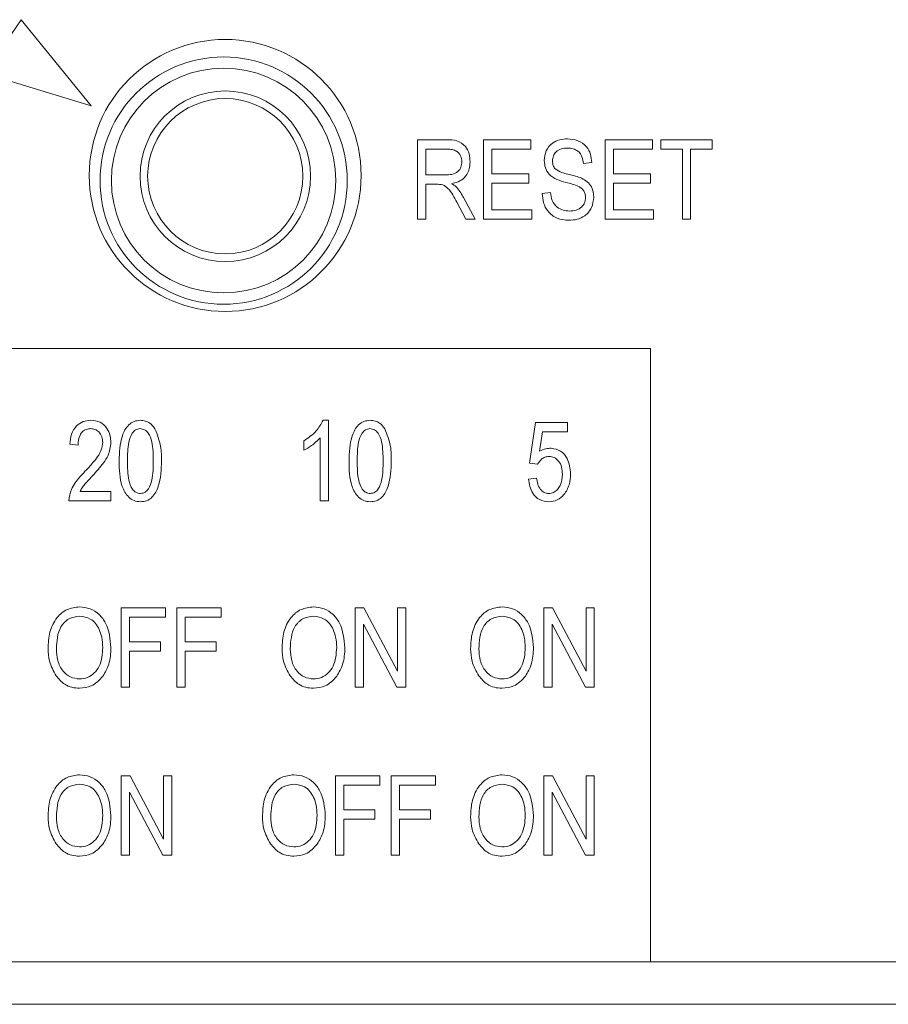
# Model space of a CAD drawing. Header units: inches. Extents: x 2954 to 6480, y 249 to 2776.
# Tile 35 of 105: x 3748 to 3762, y 1383 to 1399. Entities that reach past the tile are written whole.
import ezdxf

# ---------------------------------------------------------------- set-up
doc = ezdxf.new("R2010")
doc.units = ezdxf.units.IN
doc.header["$MEASUREMENT"] = 0
doc.layers.add('PWR_0300HP', color=7, linetype='Continuous')

# ---------------------------------------------------------------- blocks, each defined once
blk = doc.blocks.new('SSW07_FRAME 4')
at = {"lineweight": 9}
for p, q in [((39.2504, 26.929), (39.202, 26.8573)), ((39.4765, 26.6498), (39.2504, 26.929)), ((39.1329, 26.7549), (39.4765, 26.6498)), ((40.5333, 26.2835), (40.5333, 26.5403)), ((40.5333, 26.5403), (40.6276, 26.5403)), ((40.7467, 26.2835), (40.7467, 26.5403)), ((40.7467, 26.5403), (40.9002, 26.5403)), ((40.9002, 26.5403), (40.9002, 26.5103)), ((41.1403, 26.2835), (41.1403, 26.5403)), ((41.1403, 26.5403), (41.2938, 26.5403)), ((41.2938, 26.5403), (41.2938, 26.5103)), ((41.3204, 26.5403), (41.4872, 26.5403)), ((41.3204, 26.5103), (41.3204, 26.5403)), ((41.4872, 26.5403), (41.4872, 26.5103)), ((40.6295, 26.5103), (40.56, 26.5103)), ((40.56, 26.5103), (40.56, 26.4269)), ((40.7734, 26.5103), (40.7734, 26.4302)), ((40.9002, 26.5103), (40.7734, 26.5103)), ((41.2938, 26.5103), (41.167, 26.5103)), ((41.167, 26.5103), (41.167, 26.4302)), ((41.3905, 26.5103), (41.3204, 26.5103)), ((41.3905, 26.2835), (41.3905, 26.5103)), ((41.4872, 26.5103), (41.4172, 26.5103)), ((41.4172, 26.5103), (41.4172, 26.2835)), ((41.097, 26.4669), (41.0703, 26.4636)), ((40.56, 26.4269), (40.6225, 26.4269)), ((40.7734, 26.4302), (40.8935, 26.4302)), ((40.8935, 26.4302), (40.8935, 26.4002)), ((41.167, 26.4302), (41.2871, 26.4302)), ((41.2871, 26.4302), (41.2871, 26.4002)), ((40.56, 26.3969), (40.56, 26.2835)), ((40.594, 26.3969), (40.56, 26.3969)), ((40.8935, 26.4002), (40.7734, 26.4002)), ((40.7734, 26.4002), (40.7734, 26.3135)), ((41.2871, 26.4002), (41.167, 26.4002)), ((41.167, 26.4002), (41.167, 26.3135)), ((40.6825, 26.3537), (40.7201, 26.2835)), ((40.9369, 26.3668), (40.9635, 26.3702)), ((40.6897, 26.2835), (40.6601, 26.3384)), ((40.7734, 26.3135), (40.9035, 26.3135)), ((40.9035, 26.3135), (40.9035, 26.2835)), ((41.167, 26.3135), (41.2971, 26.3135)), ((41.2971, 26.3135), (41.2971, 26.2835)), ((40.56, 26.2835), (40.5333, 26.2835)), ((40.7201, 26.2835), (40.6897, 26.2835)), ((40.9035, 26.2835), (40.7467, 26.2835)), ((41.2971, 26.2835), (41.1403, 26.2835)), ((41.4172, 26.2835), (41.3905, 26.2835)), ((41.2872, 25.8654), (38.513, 25.8654)), ((41.2872, 23.8812), (41.2872, 25.8654)), ((40.2275, 25.633), (40.2448, 25.633)), ((40.2448, 25.633), (40.2448, 25.3728)), ((40.8952, 25.4947), (40.9152, 25.6263)), ((40.9152, 25.6263), (41.0186, 25.6263)), ((41.0186, 25.6263), (41.0186, 25.5963)), ((40.2181, 25.3728), (40.2181, 25.5763)), ((40.9376, 25.5963), (40.9279, 25.5328)), ((41.0186, 25.5963), (40.9376, 25.5963)), ((39.4343, 25.5529), (39.4076, 25.5562)), ((40.1648, 25.5362), (40.1648, 25.5663)), ((40.9219, 25.4909), (40.8952, 25.4947)), ((40.8919, 25.4428), (40.9186, 25.4462)), ((39.441, 25.4028), (39.541, 25.4028)), ((39.541, 25.4028), (39.541, 25.3728)), ((39.541, 25.3728), (39.4043, 25.3728)), ((40.2448, 25.3728), (40.2181, 25.3728)), ((39.5744, 24.7696), (39.5744, 25.0264)), ((39.5744, 25.0264), (39.7178, 25.0264)), ((39.7178, 25.0264), (39.7178, 24.9964)), ((39.7545, 24.7696), (39.7545, 25.0264)), ((39.7545, 25.0264), (39.8979, 25.0264)), ((39.8979, 25.0264), (39.8979, 24.9964)), ((40.3315, 24.7696), (40.3315, 25.0264)), ((40.3315, 25.0264), (40.3599, 25.0264)), ((40.3599, 25.0264), (40.4683, 24.8217)), ((40.4683, 24.8217), (40.4683, 25.0264)), ((40.4683, 25.0264), (40.495, 25.0264)), ((40.495, 25.0264), (40.495, 24.7696)), ((40.9419, 24.7696), (40.9419, 25.0264)), ((40.9419, 25.0264), (40.9703, 25.0264)), ((40.9703, 25.0264), (41.0787, 24.8217)), ((41.0787, 25.0264), (41.1054, 25.0264)), ((41.0787, 24.8217), (41.0787, 25.0264)), ((41.1054, 25.0264), (41.1054, 24.7696)), ((39.7178, 24.9964), (39.6011, 24.9964)), ((39.6011, 24.9964), (39.6011, 24.9164)), ((39.7812, 24.9964), (39.7812, 24.9164)), ((39.8979, 24.9964), (39.7812, 24.9964)), ((40.4664, 24.7696), (40.3582, 24.974)), ((40.3582, 24.974), (40.3582, 24.7696)), ((40.9686, 24.974), (40.9686, 24.7696)), ((41.0768, 24.7696), (40.9686, 24.974)), ((39.6011, 24.9164), (39.7011, 24.9164)), ((39.7011, 24.9164), (39.7011, 24.8863)), ((39.7812, 24.9164), (39.8812, 24.9164)), ((39.8812, 24.9164), (39.8812, 24.8863)), ((39.7011, 24.8863), (39.6011, 24.8863)), ((39.6011, 24.8863), (39.6011, 24.7696)), ((39.8812, 24.8863), (39.7812, 24.8863)), ((39.7812, 24.8863), (39.7812, 24.7696)), ((39.6011, 24.7696), (39.5744, 24.7696)), ((39.7812, 24.7696), (39.7545, 24.7696)), ((40.3582, 24.7696), (40.3315, 24.7696)), ((40.495, 24.7696), (40.4664, 24.7696)), ((40.9686, 24.7696), (40.9419, 24.7696)), ((41.1054, 24.7696), (41.0768, 24.7696)), ((39.5744, 24.2262), (39.5744, 24.4831)), ((39.5744, 24.4831), (39.6028, 24.4831)), ((39.6028, 24.4831), (39.7111, 24.2784)), ((39.7111, 24.2784), (39.7111, 24.4831)), ((39.7111, 24.4831), (39.7378, 24.4831)), ((39.7378, 24.4831), (39.7378, 24.2262)), ((40.2681, 24.2262), (40.2681, 24.4831)), ((40.2681, 24.4831), (40.4116, 24.4831)), ((40.4116, 24.4831), (40.4116, 24.4531)), ((40.4483, 24.2262), (40.4483, 24.4831)), ((40.4483, 24.4831), (40.5917, 24.4831)), ((40.5917, 24.4831), (40.5917, 24.4531)), ((40.9419, 24.4831), (40.9703, 24.4831)), ((40.9419, 24.2262), (40.9419, 24.4831)), ((40.9703, 24.4831), (41.0787, 24.2784)), ((41.0787, 24.2784), (41.0787, 24.4831)), ((41.0787, 24.4831), (41.1054, 24.4831)), ((41.1054, 24.4831), (41.1054, 24.2262)), ((39.6011, 24.4307), (39.6011, 24.2262)), ((39.7092, 24.2262), (39.6011, 24.4307)), ((40.4116, 24.4531), (40.2948, 24.4531)), ((40.2948, 24.4531), (40.2948, 24.373)), ((40.4749, 24.4531), (40.4749, 24.373)), ((40.5917, 24.4531), (40.4749, 24.4531)), ((41.0768, 24.2262), (40.9686, 24.4307)), ((40.9686, 24.4307), (40.9686, 24.2262)), ((40.2948, 24.373), (40.3949, 24.373)), ((40.3949, 24.373), (40.3949, 24.343)), ((40.4749, 24.373), (40.575, 24.373)), ((40.575, 24.373), (40.575, 24.343)), ((40.2948, 24.343), (40.2948, 24.2262)), ((40.3949, 24.343), (40.2948, 24.343)), ((40.4749, 24.343), (40.4749, 24.2262)), ((40.575, 24.343), (40.4749, 24.343)), ((39.6011, 24.2262), (39.5744, 24.2262)), ((39.7378, 24.2262), (39.7092, 24.2262)), ((40.2948, 24.2262), (40.2681, 24.2262)), ((40.4749, 24.2262), (40.4483, 24.2262)), ((40.9686, 24.2262), (40.9419, 24.2262)), ((41.1054, 24.2262), (41.0768, 24.2262)), ((37.5098, 23.8812), (41.2872, 23.8812)), ((41.2872, 23.8812), (43.0992, 23.8812)), ((31.4669, 23.744), (43.9325, 23.744))]:
    blk.add_line(p, q, dxfattribs=at)
for centre, radius in [((39.9107, 26.4251), 0.44), ((39.9057, 26.4085), 0.4), ((39.9057, 26.4085), 0.3633), ((39.9109, 26.4226), 0.2759), ((39.9109, 26.4226), 0.2512)]:
    blk.add_circle(centre, radius, dxfattribs=at)
for points, knots in [([(40.6276, 26.5403), (40.6389, 26.5403), (40.6613, 26.5402), (40.6887, 26.5221), (40.7015, 26.4957), (40.7028, 26.4783), (40.7034, 26.4695)], [0, 0, 0, 0, 0.281496, 0.55826, 0.778928, 1, 1, 1, 1]), ([(40.9435, 26.4733), (40.9446, 26.4841), (40.9469, 26.5058), (40.9672, 26.5298), (40.9926, 26.5421), (41.0096, 26.5431), (41.0181, 26.5436)], [0, 0, 0, 0, 0.2797353, 0.5588713, 0.7791056, 1, 1, 1, 1]), ([(41.0181, 26.5436), (41.0297, 26.5427), (41.0529, 26.5407), (41.0802, 26.5209), (41.0944, 26.4941), (41.0961, 26.476), (41.097, 26.4669)], [0, 0, 0, 0, 0.280193, 0.559096, 0.779298, 1, 1, 1, 1]), ([(40.6767, 26.4694), (40.6761, 26.4761), (40.6748, 26.4894), (40.6614, 26.5039), (40.6451, 26.5096), (40.6347, 26.51), (40.6295, 26.5103)], [0, 0, 0, 0, 0.279823, 0.558119, 0.778722, 1, 1, 1, 1]), ([(41.019, 26.5136), (41.0122, 26.5132), (40.9988, 26.5126), (40.9817, 26.5033), (40.9717, 26.4885), (40.9707, 26.4779), (40.9702, 26.4726)], [0, 0, 0, 0, 0.28094, 0.55998, 0.779756, 1, 1, 1, 1]), ([(41.0703, 26.4636), (41.0693, 26.4711), (41.0673, 26.4861), (41.0548, 26.5042), (41.0367, 26.5126), (41.0249, 26.5133), (41.019, 26.5136)], [0, 0, 0, 0, 0.280754, 0.559305, 0.779214, 1, 1, 1, 1]), ([(40.6225, 26.4269), (40.6299, 26.427), (40.6445, 26.4272), (40.664, 26.4358), (40.6751, 26.452), (40.6762, 26.4636), (40.6767, 26.4694)], [0, 0, 0, 0, 0.281447, 0.559863, 0.779731, 1, 1, 1, 1]), ([(40.7034, 26.4695), (40.7027, 26.4599), (40.7013, 26.4407), (40.6864, 26.4172), (40.6654, 26.4035), (40.6507, 26.4002), (40.6433, 26.3985)], [0, 0, 0, 0, 0.280212, 0.559211, 0.779333, 1, 1, 1, 1]), ([(41.0128, 26.4027), (41.0031, 26.4055), (40.9837, 26.4109), (40.9593, 26.4264), (40.9455, 26.4494), (40.9442, 26.4653), (40.9435, 26.4733)], [0, 0, 0, 0, 0.281107, 0.560058, 0.77986, 1, 1, 1, 1]), ([(40.9702, 26.4726), (40.9704, 26.4673), (40.9709, 26.4578), (40.9762, 26.45), (40.9786, 26.4466)], [0, 0, 0, 0, 0.560353, 1, 1, 1, 1]), ([(40.9786, 26.4466), (40.9857, 26.4422), (40.9984, 26.4343), (41.013, 26.431), (41.0194, 26.4295)], [0, 0, 0, 0, 0.5578819, 1, 1, 1, 1]), ([(41.0194, 26.4295), (41.0279, 26.4275), (41.043, 26.4238), (41.0576, 26.4186), (41.064, 26.4162)], [0, 0, 0, 0, 0.560132, 1, 1, 1, 1]), ([(41.064, 26.4162), (41.0704, 26.4128), (41.0832, 26.406), (41.1003, 26.3852), (41.1024, 26.3664), (41.1036, 26.3549)], [0, 0, 0, 0, 0.280972, 0.56137, 1, 1, 1, 1]), ([(40.6601, 26.3384), (40.6523, 26.3544), (40.6414, 26.3767), (40.6152, 26.3965), (40.6011, 26.3967), (40.594, 26.3969)], [0, 0, 0, 0, 0.560954, 0.779753, 1, 1, 1, 1]), ([(40.6433, 26.3985), (40.6467, 26.3966), (40.6528, 26.3933), (40.6579, 26.3886), (40.6601, 26.3865)], [0, 0, 0, 0, 0.560167, 1, 1, 1, 1]), ([(40.6601, 26.3865), (40.6648, 26.3807), (40.6731, 26.3703), (40.6796, 26.3588), (40.6825, 26.3537)], [0, 0, 0, 0, 0.559961, 1, 1, 1, 1]), ([(41.077, 26.3541), (41.0767, 26.3578), (41.0763, 26.3652), (41.0718, 26.3754), (41.0643, 26.3837), (41.0452, 26.3949), (41.0272, 26.3992), (41.0128, 26.4027)], [0, 0, 0, 0, 0.12496, 0.249802, 0.374602, 0.499541, 1, 1, 1, 1]), ([(41.0228, 26.2801), (41.0098, 26.2812), (40.984, 26.2834), (40.9545, 26.3066), (40.9394, 26.3366), (40.9377, 26.3567), (40.9369, 26.3668)], [0, 0, 0, 0, 0.280057, 0.558963, 0.779189, 1, 1, 1, 1]), ([(40.9635, 26.3702), (40.9647, 26.3612), (40.967, 26.3433), (40.983, 26.3226), (41.0039, 26.3118), (41.018, 26.3107), (41.025, 26.3101)], [0, 0, 0, 0, 0.280718, 0.55916, 0.779469, 1, 1, 1, 1]), ([(41.1036, 26.3549), (41.1022, 26.3433), (41.0994, 26.3202), (41.0776, 26.2943), (41.0501, 26.2816), (41.0319, 26.2806), (41.0228, 26.2801)], [0, 0, 0, 0, 0.27956, 0.558733, 0.779053, 1, 1, 1, 1]), ([(41.025, 26.3101), (41.0322, 26.3105), (41.0466, 26.3114), (41.0645, 26.3216), (41.0755, 26.3372), (41.0765, 26.3485), (41.077, 26.3541)], [0, 0, 0, 0, 0.28084, 0.559999, 0.779776, 1, 1, 1, 1]), ([(39.4076, 25.5562), (39.4089, 25.5669), (39.4115, 25.5883), (39.4266, 25.6152), (39.4506, 25.6309), (39.4675, 25.6323), (39.476, 25.633)], [0, 0, 0, 0, 0.280921, 0.560113, 0.779782, 1, 1, 1, 1]), ([(39.476, 25.633), (39.4863, 25.632), (39.5069, 25.6301), (39.528, 25.6088), (39.5392, 25.585), (39.5404, 25.569), (39.541, 25.561)], [0, 0, 0, 0, 0.279688, 0.558189, 0.779061, 1, 1, 1, 1]), ([(39.5677, 25.5011), (39.5685, 25.5288), (39.5698, 25.5703), (39.5919, 25.6152), (39.6155, 25.6311), (39.6293, 25.6323), (39.6362, 25.633)], [0, 0, 0, 0, 0.5008211, 0.7499618, 0.8749009, 1, 1, 1, 1]), ([(39.6362, 25.633), (39.6416, 25.6326), (39.6522, 25.6318), (39.6699, 25.6235), (39.6783, 25.6126), (39.6835, 25.6059)], [0, 0, 0, 0, 0.280532, 0.560719, 1, 1, 1, 1]), ([(40.1648, 25.5663), (40.1793, 25.5761), (40.2054, 25.5937), (40.2207, 25.621), (40.2275, 25.633)], [0, 0, 0, 0, 0.5602281, 1, 1, 1, 1]), ([(40.3115, 25.5011), (40.3124, 25.5288), (40.3136, 25.5703), (40.3357, 25.6152), (40.3593, 25.6311), (40.3731, 25.6323), (40.38, 25.633)], [0, 0, 0, 0, 0.500819, 0.749963, 0.874901, 1, 1, 1, 1]), ([(40.38, 25.633), (40.3854, 25.6326), (40.396, 25.6318), (40.4137, 25.6235), (40.4222, 25.6126), (40.4273, 25.6059)], [0, 0, 0, 0, 0.280534, 0.560698, 1, 1, 1, 1]), ([(39.475, 25.6063), (39.4703, 25.6059), (39.4608, 25.605), (39.4487, 25.5969), (39.4362, 25.5803), (39.4351, 25.5642), (39.4343, 25.5529)], [0, 0, 0, 0, 0.187, 0.373856, 0.560983, 1, 1, 1, 1]), ([(39.5143, 25.5615), (39.5139, 25.5678), (39.5129, 25.5803), (39.5031, 25.5952), (39.4897, 25.6048), (39.4799, 25.6058), (39.475, 25.6063)], [0, 0, 0, 0, 0.280451, 0.560017, 0.779918, 1, 1, 1, 1]), ([(39.6351, 25.6063), (39.63, 25.6053), (39.6198, 25.6034), (39.6057, 25.5872), (39.5947, 25.5527), (39.5945, 25.5218), (39.5944, 25.5012)], [0, 0, 0, 0, 0.123926, 0.248852, 0.498207, 1, 1, 1, 1]), ([(39.6778, 25.5012), (39.6777, 25.5221), (39.6776, 25.5533), (39.666, 25.5885), (39.6508, 25.6039), (39.6403, 25.6055), (39.6351, 25.6063)], [0, 0, 0, 0, 0.501788, 0.750888, 0.875757, 1, 1, 1, 1]), ([(39.6835, 25.6059), (39.6909, 25.587), (39.7041, 25.5533), (39.7044, 25.5171), (39.7045, 25.5011)], [0, 0, 0, 0, 0.558339, 1, 1, 1, 1]), ([(40.2181, 25.5763), (40.2092, 25.5674), (40.1932, 25.5516), (40.1734, 25.5409), (40.1648, 25.5362)], [0, 0, 0, 0, 0.559765, 1, 1, 1, 1]), ([(40.3789, 25.6063), (40.3738, 25.6053), (40.3636, 25.6034), (40.3495, 25.5872), (40.3385, 25.5527), (40.3383, 25.5218), (40.3382, 25.5012)], [0, 0, 0, 0, 0.123915, 0.248851, 0.498203, 1, 1, 1, 1]), ([(40.4216, 25.5012), (40.4215, 25.5221), (40.4214, 25.5533), (40.4098, 25.5885), (40.3946, 25.6039), (40.3842, 25.6055), (40.3789, 25.6063)], [0, 0, 0, 0, 0.501787, 0.750887, 0.875746, 1, 1, 1, 1]), ([(40.4273, 25.6059), (40.4347, 25.587), (40.4479, 25.5533), (40.4482, 25.5171), (40.4483, 25.5011)], [0, 0, 0, 0, 0.558339, 1, 1, 1, 1]), ([(39.4569, 25.4681), (39.4657, 25.4773), (39.4801, 25.4925), (39.4983, 25.5152), (39.5109, 25.5369), (39.5132, 25.5533), (39.5143, 25.5615)], [0, 0, 0, 0, 0.340518, 0.560807, 0.780733, 1, 1, 1, 1]), ([(39.541, 25.561), (39.5391, 25.5466), (39.5359, 25.5227), (39.5169, 25.4951), (39.4995, 25.4733), (39.4869, 25.4596), (39.4806, 25.4527)], [0, 0, 0, 0, 0.338265, 0.5586733, 0.7793227, 1, 1, 1, 1]), ([(40.9585, 25.5162), (40.9542, 25.5157), (40.9454, 25.5148), (40.9316, 25.5064), (40.9256, 25.4968), (40.9219, 25.4909)], [0, 0, 0, 0, 0.280238, 0.560671, 1, 1, 1, 1]), ([(40.9279, 25.5328), (40.9347, 25.5361), (40.9468, 25.5418), (40.9601, 25.5426), (40.966, 25.5429)], [0, 0, 0, 0, 0.559811, 1, 1, 1, 1]), ([(41.002, 25.4588), (41.0016, 25.4664), (41.0009, 25.4815), (40.9916, 25.5008), (40.9764, 25.5141), (40.9645, 25.5155), (40.9585, 25.5162)], [0, 0, 0, 0, 0.281031, 0.560581, 0.7803754, 1, 1, 1, 1]), ([(40.966, 25.5429), (40.9767, 25.5408), (40.9981, 25.5366), (41.0242, 25.505), (41.027, 25.4772), (41.0286, 25.4603)], [0, 0, 0, 0, 0.278744, 0.559658, 1, 1, 1, 1]), ([(39.6359, 25.3695), (39.629, 25.3702), (39.6152, 25.3716), (39.5921, 25.3879), (39.5685, 25.4316), (39.568, 25.4733), (39.5677, 25.5011)], [0, 0, 0, 0, 0.125004, 0.250087, 0.498978, 1, 1, 1, 1]), ([(39.5944, 25.5012), (39.5945, 25.4804), (39.5946, 25.4493), (39.6061, 25.4142), (39.6211, 25.3986), (39.6315, 25.397), (39.6367, 25.3961)], [0, 0, 0, 0, 0.501804, 0.75096, 0.87583, 1, 1, 1, 1]), ([(39.7045, 25.5011), (39.7036, 25.4735), (39.7023, 25.4321), (39.6802, 25.3872), (39.6567, 25.3713), (39.6428, 25.3701), (39.6359, 25.3695)], [0, 0, 0, 0, 0.500835, 0.749961, 0.874911, 1, 1, 1, 1]), ([(39.6367, 25.3961), (39.6418, 25.3971), (39.6521, 25.3989), (39.6662, 25.4151), (39.6776, 25.4496), (39.6777, 25.4806), (39.6778, 25.5012)], [0, 0, 0, 0, 0.123986, 0.248958, 0.498265, 1, 1, 1, 1]), ([(40.3797, 25.3695), (40.3728, 25.3702), (40.359, 25.3716), (40.3359, 25.3879), (40.3123, 25.4316), (40.3118, 25.4733), (40.3115, 25.5011)], [0, 0, 0, 0, 0.1250037, 0.2500861, 0.4989805, 1, 1, 1, 1]), ([(40.3382, 25.5012), (40.3383, 25.4804), (40.3384, 25.4493), (40.3499, 25.4142), (40.3649, 25.3986), (40.3753, 25.397), (40.3805, 25.3961)], [0, 0, 0, 0, 0.501806, 0.750959, 0.875829, 1, 1, 1, 1]), ([(40.4483, 25.5011), (40.4474, 25.4735), (40.4461, 25.4321), (40.4241, 25.3872), (40.4005, 25.3713), (40.3867, 25.3701), (40.3797, 25.3695)], [0, 0, 0, 0, 0.500836, 0.749968, 0.874911, 1, 1, 1, 1]), ([(40.3805, 25.3961), (40.3856, 25.3971), (40.3959, 25.3989), (40.41, 25.4151), (40.4214, 25.4496), (40.4215, 25.4806), (40.4216, 25.5012)], [0, 0, 0, 0, 0.123996, 0.248967, 0.498271, 1, 1, 1, 1]), ([(39.4043, 25.3728), (39.4062, 25.3854), (39.4093, 25.4061), (39.4248, 25.431), (39.44, 25.4502), (39.4513, 25.4622), (39.4569, 25.4681)], [0, 0, 0, 0, 0.338264, 0.558674, 0.779313, 1, 1, 1, 1]), ([(39.4806, 25.4527), (39.4757, 25.4474), (39.4675, 25.4387), (39.4564, 25.4263), (39.4475, 25.4153), (39.4431, 25.407), (39.441, 25.4028)], [0, 0, 0, 0, 0.340063, 0.560083, 0.780073, 1, 1, 1, 1]), ([(40.9579, 25.3961), (40.9632, 25.3968), (40.9739, 25.3982), (40.9864, 25.4088), (40.9996, 25.428), (41.001, 25.4461), (41.002, 25.4588)], [0, 0, 0, 0, 0.186476, 0.373404, 0.560668, 1, 1, 1, 1]), ([(41.0286, 25.4603), (41.0278, 25.4482), (41.026, 25.4243), (41.0104, 25.394), (40.9866, 25.3726), (40.9676, 25.3705), (40.9581, 25.3695)], [0, 0, 0, 0, 0.280724, 0.56087, 0.780414, 1, 1, 1, 1]), ([(40.9581, 25.3695), (40.9479, 25.3708), (40.9274, 25.3736), (40.8993, 25.4005), (40.8947, 25.4268), (40.8919, 25.4428)], [0, 0, 0, 0, 0.279986, 0.560444, 1, 1, 1, 1]), ([(40.9186, 25.4462), (40.9196, 25.4397), (40.9216, 25.4268), (40.9297, 25.4103), (40.9425, 25.3984), (40.9527, 25.3969), (40.9579, 25.3961)], [0, 0, 0, 0, 0.281082, 0.561069, 0.780984, 1, 1, 1, 1]), ([(39.3376, 24.8946), (39.3384, 24.9124), (39.3401, 24.9479), (39.3615, 24.9937), (39.3975, 25.0246), (39.4255, 25.028), (39.4394, 25.0298)], [0, 0, 0, 0, 0.2811049, 0.5606621, 0.78048, 1, 1, 1, 1]), ([(39.4394, 25.0298), (39.4511, 25.0285), (39.4743, 25.0261), (39.504, 25.0061), (39.5346, 24.965), (39.5384, 24.9255), (39.541, 24.8977)], [0, 0, 0, 0, 0.186961, 0.373997, 0.561255, 1, 1, 1, 1]), ([(40.0947, 24.8946), (40.0955, 24.9124), (40.0972, 24.9479), (40.1187, 24.9937), (40.1546, 25.0246), (40.1826, 25.028), (40.1966, 25.0298)], [0, 0, 0, 0, 0.281103, 0.560658, 0.780474, 1, 1, 1, 1]), ([(40.1966, 25.0298), (40.2082, 25.0285), (40.2315, 25.0261), (40.2612, 25.0061), (40.2918, 24.965), (40.2955, 24.9255), (40.2982, 24.8977)], [0, 0, 0, 0, 0.186963, 0.373992, 0.561252, 1, 1, 1, 1]), ([(40.7051, 24.8946), (40.7059, 24.9124), (40.7076, 24.9479), (40.7291, 24.9937), (40.765, 25.0246), (40.793, 25.028), (40.807, 25.0298)], [0, 0, 0, 0, 0.2811044, 0.5606612, 0.7804727, 1, 1, 1, 1]), ([(40.807, 25.0298), (40.8186, 25.0285), (40.8419, 25.0261), (40.8715, 25.0061), (40.9022, 24.965), (40.9059, 24.9255), (40.9086, 24.8977)], [0, 0, 0, 0, 0.186962, 0.373997, 0.561256, 1, 1, 1, 1]), ([(39.4396, 24.9997), (39.4274, 24.998), (39.403, 24.9945), (39.3677, 24.9564), (39.3656, 24.9191), (39.3642, 24.8942)], [0, 0, 0, 0, 0.249832, 0.500076, 1, 1, 1, 1]), ([(39.5032, 24.9566), (39.4995, 24.9632), (39.4923, 24.9766), (39.471, 24.9946), (39.4515, 24.9978), (39.4396, 24.9997)], [0, 0, 0, 0, 0.2810372, 0.5620451, 1, 1, 1, 1]), ([(40.1968, 24.9997), (40.1846, 24.998), (40.1601, 24.9945), (40.1248, 24.9564), (40.1228, 24.9191), (40.1214, 24.8942)], [0, 0, 0, 0, 0.249832, 0.500077, 1, 1, 1, 1]), ([(40.2603, 24.9566), (40.2567, 24.9632), (40.2494, 24.9766), (40.2281, 24.9946), (40.2087, 24.9978), (40.1968, 24.9997)], [0, 0, 0, 0, 0.2810372, 0.5620451, 1, 1, 1, 1]), ([(40.8072, 24.9997), (40.795, 24.998), (40.7705, 24.9945), (40.7352, 24.9564), (40.7331, 24.9191), (40.7318, 24.8942)], [0, 0, 0, 0, 0.24984, 0.500082, 1, 1, 1, 1]), ([(40.8707, 24.9566), (40.8671, 24.9632), (40.8598, 24.9766), (40.8385, 24.9946), (40.8191, 24.9978), (40.8072, 24.9997)], [0, 0, 0, 0, 0.281048, 0.562043, 1, 1, 1, 1]), ([(39.5143, 24.8985), (39.5139, 24.9097), (39.5131, 24.9296), (39.5062, 24.9484), (39.5032, 24.9566)], [0, 0, 0, 0, 0.55994, 1, 1, 1, 1]), ([(40.2715, 24.8985), (40.271, 24.9097), (40.2702, 24.9296), (40.2634, 24.9484), (40.2603, 24.9566)], [0, 0, 0, 0, 0.559941, 1, 1, 1, 1]), ([(40.8819, 24.8985), (40.8814, 24.9097), (40.8806, 24.9296), (40.8737, 24.9484), (40.8707, 24.9566)], [0, 0, 0, 0, 0.55994, 1, 1, 1, 1]), ([(39.3636, 24.8065), (39.355, 24.8219), (39.3396, 24.8494), (39.3382, 24.8808), (39.3376, 24.8946)], [0, 0, 0, 0, 0.5591, 1, 1, 1, 1]), ([(39.3642, 24.8942), (39.3649, 24.8813), (39.3662, 24.8555), (39.3825, 24.8226), (39.4086, 24.8002), (39.4289, 24.7976), (39.4391, 24.7963)], [0, 0, 0, 0, 0.280995, 0.560487, 0.780472, 1, 1, 1, 1]), ([(39.4391, 24.7963), (39.448, 24.7972), (39.4658, 24.799), (39.4881, 24.815), (39.5111, 24.8467), (39.513, 24.8772), (39.5143, 24.8985)], [0, 0, 0, 0, 0.186813, 0.373639, 0.560759, 1, 1, 1, 1]), ([(39.541, 24.8977), (39.5402, 24.8793), (39.5386, 24.8463), (39.5221, 24.818), (39.5149, 24.8055)], [0, 0, 0, 0, 0.5602859, 1, 1, 1, 1]), ([(40.1207, 24.8065), (40.1121, 24.8219), (40.0968, 24.8494), (40.0953, 24.8808), (40.0947, 24.8946)], [0, 0, 0, 0, 0.5591, 1, 1, 1, 1]), ([(40.1214, 24.8942), (40.122, 24.8813), (40.1234, 24.8555), (40.1397, 24.8226), (40.1658, 24.8002), (40.1861, 24.7976), (40.1962, 24.7963)], [0, 0, 0, 0, 0.280991, 0.56048, 0.780464, 1, 1, 1, 1]), ([(40.1962, 24.7963), (40.2051, 24.7972), (40.223, 24.799), (40.2452, 24.815), (40.2683, 24.8467), (40.2702, 24.8772), (40.2715, 24.8985)], [0, 0, 0, 0, 0.186803, 0.373638, 0.560758, 1, 1, 1, 1]), ([(40.2982, 24.8977), (40.2973, 24.8793), (40.2958, 24.8463), (40.2793, 24.818), (40.272, 24.8055)], [0, 0, 0, 0, 0.560281, 1, 1, 1, 1]), ([(40.7311, 24.8065), (40.7225, 24.8219), (40.7072, 24.8494), (40.7057, 24.8808), (40.7051, 24.8946)], [0, 0, 0, 0, 0.559097, 1, 1, 1, 1]), ([(40.7318, 24.8942), (40.7324, 24.8813), (40.7338, 24.8555), (40.7501, 24.8226), (40.7762, 24.8002), (40.7965, 24.7976), (40.8066, 24.7963)], [0, 0, 0, 0, 0.280995, 0.560487, 0.780472, 1, 1, 1, 1]), ([(40.8066, 24.7963), (40.8155, 24.7972), (40.8334, 24.799), (40.8556, 24.815), (40.8787, 24.8467), (40.8806, 24.8772), (40.8819, 24.8985)], [0, 0, 0, 0, 0.186803, 0.373638, 0.560758, 1, 1, 1, 1]), ([(40.9086, 24.8977), (40.9077, 24.8793), (40.9062, 24.8463), (40.8897, 24.818), (40.8824, 24.8055)], [0, 0, 0, 0, 0.560285, 1, 1, 1, 1]), ([(39.4393, 24.7663), (39.4309, 24.7668), (39.4143, 24.768), (39.3862, 24.7801), (39.3722, 24.7965), (39.3636, 24.8065)], [0, 0, 0, 0, 0.280498, 0.560772, 1, 1, 1, 1]), ([(39.5149, 24.8055), (39.5033, 24.793), (39.4826, 24.7705), (39.4525, 24.7676), (39.4393, 24.7663)], [0, 0, 0, 0, 0.559064, 1, 1, 1, 1]), ([(40.1964, 24.7663), (40.1881, 24.7668), (40.1714, 24.768), (40.1434, 24.7801), (40.1293, 24.7965), (40.1207, 24.8065)], [0, 0, 0, 0, 0.280494, 0.560779, 1, 1, 1, 1]), ([(40.272, 24.8055), (40.2604, 24.793), (40.2398, 24.7705), (40.2097, 24.7676), (40.1964, 24.7663)], [0, 0, 0, 0, 0.559073, 1, 1, 1, 1]), ([(40.8068, 24.7663), (40.7985, 24.7668), (40.7818, 24.768), (40.7538, 24.7801), (40.7397, 24.7965), (40.7311, 24.8065)], [0, 0, 0, 0, 0.280495, 0.560765, 1, 1, 1, 1]), ([(40.8824, 24.8055), (40.8708, 24.793), (40.8501, 24.7705), (40.8201, 24.7676), (40.8068, 24.7663)], [0, 0, 0, 0, 0.559064, 1, 1, 1, 1]), ([(39.3376, 24.3513), (39.3384, 24.3691), (39.3401, 24.4045), (39.3615, 24.4503), (39.3975, 24.4813), (39.4255, 24.4847), (39.4394, 24.4864)], [0, 0, 0, 0, 0.2811049, 0.5606621, 0.78048, 1, 1, 1, 1]), ([(39.4394, 24.4864), (39.4511, 24.4852), (39.4743, 24.4827), (39.504, 24.4627), (39.5346, 24.4217), (39.5384, 24.3821), (39.541, 24.3544)], [0, 0, 0, 0, 0.1869623, 0.3739957, 0.5612543, 1, 1, 1, 1]), ([(40.0313, 24.3513), (40.0322, 24.3691), (40.0338, 24.4045), (40.0553, 24.4503), (40.0913, 24.4813), (40.1192, 24.4847), (40.1332, 24.4864)], [0, 0, 0, 0, 0.2811044, 0.5606612, 0.7804727, 1, 1, 1, 1]), ([(40.1332, 24.4864), (40.1448, 24.4852), (40.1681, 24.4827), (40.1978, 24.4627), (40.2284, 24.4217), (40.2322, 24.3821), (40.2348, 24.3544)], [0, 0, 0, 0, 0.186963, 0.373996, 0.561255, 1, 1, 1, 1]), ([(40.7051, 24.3513), (40.7059, 24.3691), (40.7076, 24.4045), (40.7291, 24.4503), (40.765, 24.4813), (40.793, 24.4847), (40.807, 24.4864)], [0, 0, 0, 0, 0.2811044, 0.5606612, 0.7804727, 1, 1, 1, 1]), ([(40.807, 24.4864), (40.8186, 24.4852), (40.8419, 24.4827), (40.8715, 24.4627), (40.9022, 24.4217), (40.9059, 24.3821), (40.9086, 24.3544)], [0, 0, 0, 0, 0.186963, 0.373996, 0.561255, 1, 1, 1, 1]), ([(39.4396, 24.4564), (39.4274, 24.4547), (39.403, 24.4512), (39.3677, 24.4131), (39.3656, 24.3757), (39.3642, 24.3509)], [0, 0, 0, 0, 0.249831, 0.500075, 1, 1, 1, 1]), ([(39.5032, 24.4132), (39.4995, 24.4199), (39.4923, 24.4332), (39.471, 24.4513), (39.4515, 24.4545), (39.4396, 24.4564)], [0, 0, 0, 0, 0.281039, 0.562042, 1, 1, 1, 1]), ([(40.1334, 24.4564), (40.1212, 24.4547), (40.0967, 24.4512), (40.0614, 24.4131), (40.0594, 24.3757), (40.058, 24.3509)], [0, 0, 0, 0, 0.249839, 0.500081, 1, 1, 1, 1]), ([(40.197, 24.4132), (40.1933, 24.4199), (40.1861, 24.4332), (40.1648, 24.4513), (40.1453, 24.4545), (40.1334, 24.4564)], [0, 0, 0, 0, 0.2810438, 0.5620525, 1, 1, 1, 1]), ([(40.8072, 24.4564), (40.795, 24.4547), (40.7705, 24.4512), (40.7352, 24.4131), (40.7331, 24.3757), (40.7318, 24.3509)], [0, 0, 0, 0, 0.249839, 0.500081, 1, 1, 1, 1]), ([(40.8707, 24.4132), (40.8671, 24.4199), (40.8598, 24.4332), (40.8385, 24.4513), (40.8191, 24.4545), (40.8072, 24.4564)], [0, 0, 0, 0, 0.28105, 0.562041, 1, 1, 1, 1]), ([(39.5143, 24.3552), (39.5139, 24.3664), (39.5131, 24.3863), (39.5062, 24.405), (39.5032, 24.4132)], [0, 0, 0, 0, 0.559945, 1, 1, 1, 1]), ([(40.2081, 24.3552), (40.2077, 24.3664), (40.2069, 24.3863), (40.2, 24.405), (40.197, 24.4132)], [0, 0, 0, 0, 0.559946, 1, 1, 1, 1]), ([(40.8819, 24.3552), (40.8814, 24.3664), (40.8806, 24.3863), (40.8737, 24.405), (40.8707, 24.4132)], [0, 0, 0, 0, 0.559945, 1, 1, 1, 1]), ([(39.3636, 24.2632), (39.355, 24.2786), (39.3396, 24.3061), (39.3382, 24.3375), (39.3376, 24.3513)], [0, 0, 0, 0, 0.559092, 1, 1, 1, 1]), ([(39.3642, 24.3509), (39.3649, 24.3379), (39.3662, 24.3121), (39.3825, 24.2792), (39.4086, 24.2568), (39.4289, 24.2542), (39.4391, 24.2529)], [0, 0, 0, 0, 0.280995, 0.560486, 0.780471, 1, 1, 1, 1]), ([(39.4391, 24.2529), (39.448, 24.2538), (39.4658, 24.2557), (39.4881, 24.2717), (39.5111, 24.3034), (39.513, 24.3338), (39.5143, 24.3552)], [0, 0, 0, 0, 0.186815, 0.373641, 0.560762, 1, 1, 1, 1]), ([(39.541, 24.3544), (39.5402, 24.3359), (39.5386, 24.303), (39.5221, 24.2746), (39.5149, 24.2622)], [0, 0, 0, 0, 0.5602859, 1, 1, 1, 1]), ([(40.0573, 24.2632), (40.0487, 24.2786), (40.0334, 24.3061), (40.032, 24.3375), (40.0313, 24.3513)], [0, 0, 0, 0, 0.559093, 1, 1, 1, 1]), ([(40.058, 24.3509), (40.0587, 24.3379), (40.06, 24.3121), (40.0763, 24.2792), (40.1024, 24.2568), (40.1227, 24.2542), (40.1329, 24.2529)], [0, 0, 0, 0, 0.280994, 0.560479, 0.780472, 1, 1, 1, 1]), ([(40.1329, 24.2529), (40.1418, 24.2538), (40.1596, 24.2557), (40.1818, 24.2717), (40.2049, 24.3034), (40.2068, 24.3338), (40.2081, 24.3552)], [0, 0, 0, 0, 0.186805, 0.37364, 0.560762, 1, 1, 1, 1]), ([(40.2348, 24.3544), (40.2339, 24.3359), (40.2324, 24.303), (40.2159, 24.2746), (40.2086, 24.2622)], [0, 0, 0, 0, 0.560285, 1, 1, 1, 1]), ([(40.7311, 24.2632), (40.7225, 24.2786), (40.7072, 24.3061), (40.7057, 24.3375), (40.7051, 24.3513)], [0, 0, 0, 0, 0.55909, 1, 1, 1, 1]), ([(40.7318, 24.3509), (40.7324, 24.3379), (40.7338, 24.3121), (40.7501, 24.2792), (40.7762, 24.2568), (40.7965, 24.2542), (40.8066, 24.2529)], [0, 0, 0, 0, 0.280995, 0.560486, 0.780471, 1, 1, 1, 1]), ([(40.8066, 24.2529), (40.8155, 24.2538), (40.8334, 24.2557), (40.8556, 24.2717), (40.8787, 24.3034), (40.8806, 24.3338), (40.8819, 24.3552)], [0, 0, 0, 0, 0.186805, 0.37364, 0.560762, 1, 1, 1, 1]), ([(40.9086, 24.3544), (40.9077, 24.3359), (40.9062, 24.303), (40.8897, 24.2746), (40.8824, 24.2622)], [0, 0, 0, 0, 0.560285, 1, 1, 1, 1]), ([(39.4393, 24.2229), (39.4309, 24.2235), (39.4143, 24.2246), (39.3862, 24.2367), (39.3722, 24.2532), (39.3636, 24.2632)], [0, 0, 0, 0, 0.280498, 0.560772, 1, 1, 1, 1]), ([(39.5149, 24.2622), (39.5033, 24.2496), (39.4826, 24.2272), (39.4525, 24.2242), (39.4393, 24.2229)], [0, 0, 0, 0, 0.559067, 1, 1, 1, 1]), ([(40.1331, 24.2229), (40.1247, 24.2235), (40.1081, 24.2246), (40.08, 24.2367), (40.0659, 24.2532), (40.0573, 24.2632)], [0, 0, 0, 0, 0.280494, 0.560779, 1, 1, 1, 1]), ([(40.2086, 24.2622), (40.1971, 24.2496), (40.1764, 24.2272), (40.1463, 24.2242), (40.1331, 24.2229)], [0, 0, 0, 0, 0.559067, 1, 1, 1, 1]), ([(40.8068, 24.2229), (40.7985, 24.2235), (40.7818, 24.2246), (40.7538, 24.2367), (40.7397, 24.2532), (40.7311, 24.2632)], [0, 0, 0, 0, 0.280495, 0.560765, 1, 1, 1, 1]), ([(40.8824, 24.2622), (40.8708, 24.2496), (40.8501, 24.2272), (40.8201, 24.2242), (40.8068, 24.2229)], [0, 0, 0, 0, 0.559067, 1, 1, 1, 1])]:
    blk.add_open_spline(points, degree=3, knots=knots, dxfattribs=at)

msp = doc.modelspace()

# ---------------------------------------------------------------- block references
at = {"layer": 'PWR_0300HP', "xscale": 5, "yscale": 5, "zscale": 5}
msp.add_blockref('SSW07_FRAME 4', (3551.769, 1264.246), dxfattribs=at)

doc.saveas('drawing.dxf')
